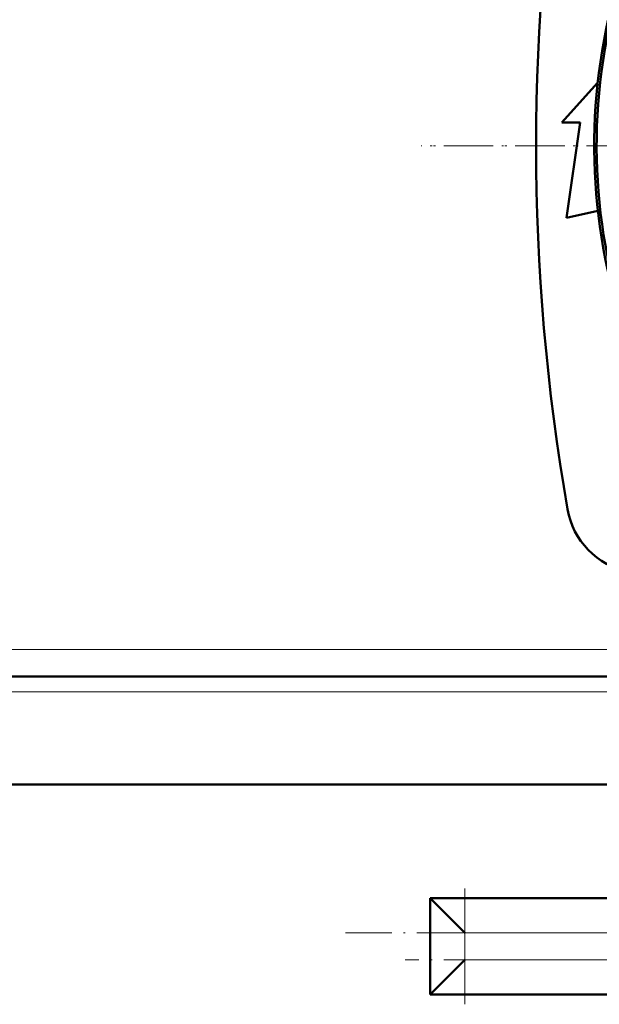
# Model space of a CAD drawing. Extents: x -2065 to 2446, y -1996 to 695.
# Tile 18 of 58: x 98 to 248, y -1652 to -1396. Entities that reach past the tile are written whole.
import ezdxf

# ---------------------------------------------------------------- set-up
doc = ezdxf.new("R2010")
doc.units = 0
doc.linetypes.add('DASHDOT', pattern=[18.5, 12, -3, 0.5, -3])

msp = doc.modelspace()

# ---------------------------------------------------------------- linework, layer by layer
at = {"color": 7, "lineweight": 50}
for p, q in [((238.64, -1423.11), (247.95, -1412.87)), ((243.39, -1423.11), (238.64, -1423.11)), ((239.89, -1447.86), (243.39, -1423.11)), ((248.01, -1446.05), (239.89, -1447.86)), ((268.45, -1566.73), (24.68, -1566.73)), ((268.3, -1594.73), (24.83, -1594.73)), ((268.15, -1624.23), (204.57, -1624.23)), ((213.57, -1633.23), (204.57, -1624.23)), ((204.57, -1624.23), (204.57, -1649.23)), ((213.57, -1640.23), (204.57, -1649.23)), ((269.13, -1649.23), (204.57, -1649.23))]:
    msp.add_line(p, q, dxfattribs=at)
at = {"color": 7, "linetype": 'DASHDOT', "lineweight": 18}
for p, q in [((590.91, -1429.23), (202.21, -1429.23)), ((590.09, -1429.23), (203.04, -1429.23)), ((213.57, -1651.73), (213.57, -1621.73)), ((182.63, -1633.23), (445.82, -1633.23)), ((275.59, -1640.23), (198.11, -1640.23))]:
    msp.add_line(p, q, dxfattribs=at)
at = {"color": 7, "lineweight": 18}
for p, q in [((268.49, -1559.73), (24.64, -1559.73)), ((268.43, -1570.73), (24.7, -1570.73)), ((268.1, -1633.23), (213.57, -1633.23)), ((213.57, -1633.23), (213.57, -1640.23)), ((268.36, -1640.23), (213.57, -1640.23))]:
    msp.add_line(p, q, dxfattribs=at)
at = {"color": 7, "lineweight": 50}
for centre, radius, start, end in [((396.56, -1429.23), 149.5, 309.2067, 230.8028), ((396.57, -1429.23), 148.87, 309.4826, 230.5172), ((782.02, -1429.23), 550, 170.1439, 189.8561), ((259.84, -1519.96), 20, 189.8561, 258.8031)]:
    msp.add_arc(centre, radius, start, end, dxfattribs=at)

doc.saveas('drawing.dxf')
